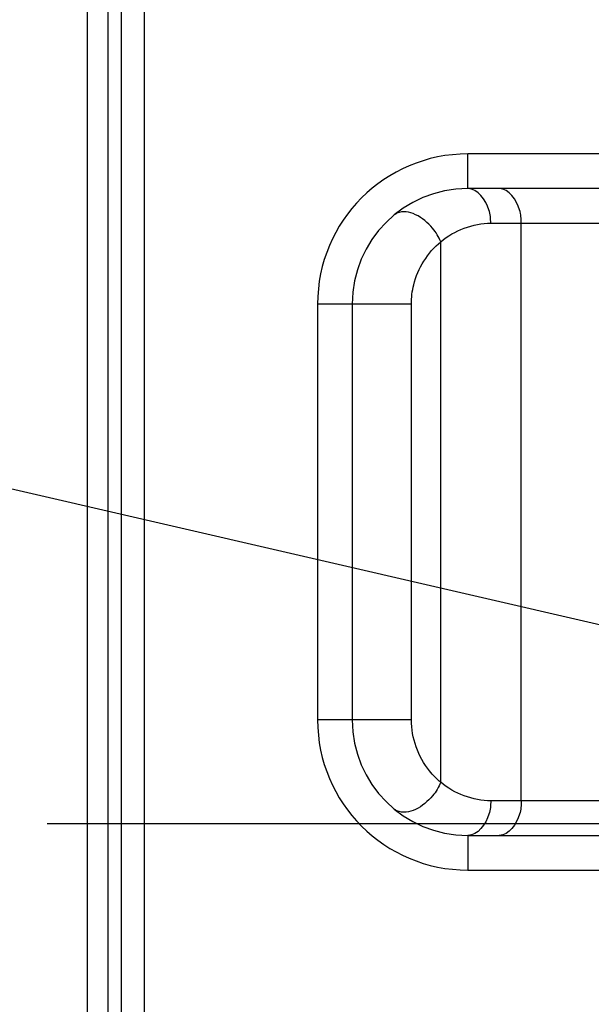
# Model space of a CAD drawing. Header units: millimetres. Extents: x 0 to 11890, y 0 to 8410.
# Tile 45 of 116: x 6529 to 6579, y 1747 to 1832. Entities that reach past the tile are written whole.
import ezdxf

# ---------------------------------------------------------------- set-up
doc = ezdxf.new("R2010")
doc.units = ezdxf.units.MM
doc.header["$LTSCALE"] = 653.95
doc.linetypes.add('CENTER', pattern=[0.6, 0.375, -0.075, 0.075, -0.075])
doc.layers.get('0').update_dxf_attribs({"linetype": 'CONTINUOUS'})
for name, color, linetype in [('204101000062_DXF_AXIS', 7, 'CONTINUOUS'), ('304103000034DXF_CONTINUOUS_LINE', 7, 'CONTINUOUS'), ('JISHUZIL_DXF_DIMENSION', 7, 'CONTINUOUS')]:
    doc.layers.add(name, color=color, linetype=linetype)
doc.styles.get("Standard").update_dxf_attribs({"font": 'txt', "width": 0.7})
doc.dimstyles.new('DIMSTYLE_6', dxfattribs={"dimtxt": 80, "dimasz": 70, "dimexe": 1.5, "dimexo": 0, "dimgap": 4, "dimtad": 0, "dimtih": 1, "dimtoh": 1, "dimdec": 1, "dimdsep": 46, "dimtxsty": 'Standard', "dimblk": '_FILLED', "dimblk1": '_FILLED', "dimblk2": '_FILLED', "dimcen": 0.09, "dimclrt": 5, "dimazin": 2, "dimtp": 0.5, "dimtm": 0.5, "dimtfac": 1, "dimtdec": 65535, "dimtofl": 0, "dimtmove": 0, "dimatfit": 3, "dimldrblk": '_FILLED', "dimfxl": 0, "dimtolj": 1, "dimarcsym": 0})

# ---------------------------------------------------------------- blocks, each defined once
blk = doc.blocks.new('*D11')
at = {"layer": 'JISHUZIL_DXF_DIMENSION', "color": 2, "linetype": 'Continuous', "transparency": 16777216}
blk.add_line((7782.547, 1762.673), (7249.906, 1762.673), dxfattribs=at)
for start, end in [(93.89526, 167), (0, 72.882084)]:
    blk.add_arc((6653.947, 1762.673), 610.959, start, end, dxfattribs=at)
for points in [[(6068.674, 1970.105), (6058.647, 1900.109), (6087.872, 1964.498)], [(7250.915, 1831.986), (7264.906, 1762.673), (7270.882, 1833.131)]]:
    blk.add_solid(points, dxfattribs=at)
blk = doc.blocks.new('_FILLED')
at = {"color": 0, "linetype": 'ByBlock'}
blk.add_solid([(0, 0), (-1, 0.1429), (-1, -0.1429)], dxfattribs=at)
blk = doc.blocks.new('*D12')
at = {"layer": 'JISHUZIL_DXF_DIMENSION', "color": 2, "linetype": 'Continuous', "transparency": 16777216}
blk.add_line((7782.547, 1762.673), (7249.906, 1762.673), dxfattribs=at)
for start, end in [(287.117916, 360), (193, 266.10474)]:
    blk.add_arc((6653.947, 1762.673), 610.959, start, end, dxfattribs=at)
for points in [[(7270.882, 1692.215), (7264.906, 1762.673), (7250.915, 1693.36)], [(6087.872, 1560.848), (6058.647, 1625.237), (6068.674, 1555.241)]]:
    blk.add_solid(points, dxfattribs=at)

msp = doc.modelspace()

# ---------------------------------------------------------------- linework, layer by layer
at = {"color": 4, "linetype": 'Continuous'}
msp.add_line((6653.947, 1762.673), (4703.581, 2212.951), dxfattribs=at)
msp.add_circle((6653.947, 1762.673), 316, dxfattribs=at)
at = {"layer": '204101000062_DXF_AXIS', "color": 7, "linetype": 'CENTER'}
msp.add_line((6653.947, 1762.673), (6531.55, 1762.673), dxfattribs=at)
at = {"layer": '304103000034DXF_CONTINUOUS_LINE', "color": 7, "linetype": 'Continuous'}
for p, q in [((6537.947, 1876.673), (6537.947, 1648.673)), ((6586.292, 1817.673), (6567.947, 1817.673)), ((6557.947, 1807.673), (6557.947, 1771.673)), ((6567.947, 1761.673), (6589.033, 1761.673))]:
    msp.add_line(p, q, dxfattribs=at)
at = {"layer": '304103000034DXF_CONTINUOUS_LINE', "color": 9, "linetype": 'Continuous'}
for p, q in [((6539.947, 1876.673), (6539.947, 1648.673)), ((6535.015, 1660.168), (6535.015, 1834.673)), ((6536.775, 1834.672), (6536.775, 1660.171)), ((6567.947, 1817.673), (6567.947, 1820.673)), ((6586.292, 1820.673), (6567.947, 1820.673)), ((6569.938, 1814.673), (6581.952, 1814.673)), ((6572.579, 1764.673), (6572.579, 1814.673)), ((6565.614, 1766.273), (6565.614, 1813.074)), ((6554.947, 1807.673), (6554.947, 1771.673)), ((6563.068, 1807.673), (6554.947, 1807.673)), ((6563.068, 1771.673), (6563.068, 1807.673)), ((6563.068, 1771.673), (6554.947, 1771.673)), ((6590.945, 1764.673), (6569.938, 1764.673)), ((6567.947, 1761.673), (6567.947, 1758.673)), ((6567.947, 1758.673), (6635.915, 1758.673))]:
    msp.add_line(p, q, dxfattribs=at)
at = {"layer": '304103000034DXF_CONTINUOUS_LINE', "color": 7, "linetype": 'Continuous'}
for centre, radius, start, end in [((6653.947, 1762.673), 225, 72.65327, 219.29549), ((6567.947, 1807.673), 10, 90, 180), ((6567.947, 1771.673), 10, 180, 270)]:
    msp.add_arc(centre, radius, start, end, dxfattribs=at)
at = {"layer": '304103000034DXF_CONTINUOUS_LINE', "color": 9, "linetype": 'Continuous'}
for centre, start, end in [((6567.947, 1807.673), 90, 180), ((6567.947, 1771.673), 180, 270)]:
    msp.add_arc(centre, 13, start, end, dxfattribs=at)
for points, knots in [([(6569.938, 1814.673), (6569.938, 1815.059), (6569.831, 1816.269), (6568.817, 1817.673), (6567.947, 1817.673)], [0, 0, 0, 0, 0.307279, 1, 1, 1, 1]), ([(6572.579, 1814.673), (6572.579, 1815.059), (6572.479, 1816.245), (6571.52, 1817.673), (6570.666, 1817.673)], [0, 0, 0, 0, 0.311355, 1, 1, 1, 1]), ([(6565.614, 1813.073), (6565.438, 1813.499), (6564.668, 1814.799), (6562.811, 1816.018), (6561.81, 1815.532)], [0, 0, 0, 0, 0.292722, 1, 1, 1, 1]), ([(6561.81, 1815.532), (6561.769, 1815.512), (6561.691, 1815.468), (6561.618, 1815.415), (6561.583, 1815.387)], [0, 0, 0, 0, 0.503095, 1, 1, 1, 1]), ([(6563.068, 1807.673), (6563.068, 1808.233), (6563.304, 1810.261), (6564.481, 1812.139), (6565.614, 1813.074)], [0, 0, 0, 0, 0.276096, 1, 1, 1, 1]), ([(6565.614, 1766.273), (6565.258, 1766.567), (6563.821, 1768), (6563.067, 1770.11), (6563.068, 1771.673)], [0, 0, 0, 0, 0.228135, 1, 1, 1, 1]), ([(6565.614, 1766.273), (6565.438, 1765.847), (6564.668, 1764.547), (6562.811, 1763.328), (6561.81, 1763.814)], [0, 0, 0, 0, 0.292736, 1, 1, 1, 1]), ([(6569.938, 1764.673), (6569.938, 1764.287), (6569.831, 1763.077), (6568.817, 1761.673), (6567.947, 1761.673)], [0, 0, 0, 0, 0.307279, 1, 1, 1, 1]), ([(6572.579, 1764.673), (6572.579, 1764.287), (6572.479, 1763.101), (6571.52, 1761.673), (6570.666, 1761.673)], [0, 0, 0, 0, 0.311355, 1, 1, 1, 1]), ([(6561.81, 1763.814), (6561.769, 1763.834), (6561.69, 1763.878), (6561.618, 1763.931), (6561.583, 1763.959)], [0, 0, 0, 0, 0.503088, 1, 1, 1, 1])]:
    msp.add_open_spline(points, degree=3, knots=knots, dxfattribs=at)
for points in [[(6565.614, 1813.073), (6566.785, 1814.069), (6568.402, 1814.673), (6569.938, 1814.673)], [(6569.938, 1764.673), (6568.401, 1764.673), (6566.785, 1765.278), (6565.614, 1766.273)]]:
    msp.add_open_spline(points, degree=3, dxfattribs=at)

# ---------------------------------------------------------------- dimensions: what is measured, and where the dimension line sits
at = {"layer": 'JISHUZIL_DXF_DIMENSION', "color": 2, "linetype": 'Continuous'}
for base, line1, line2, picture, middle in [((6723.11, 2369.705), ((7776.437, 1762.673), (7782.547, 1762.673)), ((6064.6, 1898.735), (6058.647, 1900.109)), '*D11', (6612.443, 2329.705)), ((6723.11, 1155.641), ((6064.6, 1626.611), (6058.647, 1625.237)), ((7776.437, 1762.673), (7782.547, 1762.673)), '*D12', (6612.443, 1115.641))]:
    dim = msp.add_angular_dim_2l(base=base, line1=line1, line2=line2, dimstyle='DIMSTYLE_6', dxfattribs=at)
    dim.commit()
    dim.dimension.update_dxf_attribs({"geometry": picture, "text_midpoint": middle, "dimtype": 162})

doc.saveas('drawing.dxf')
